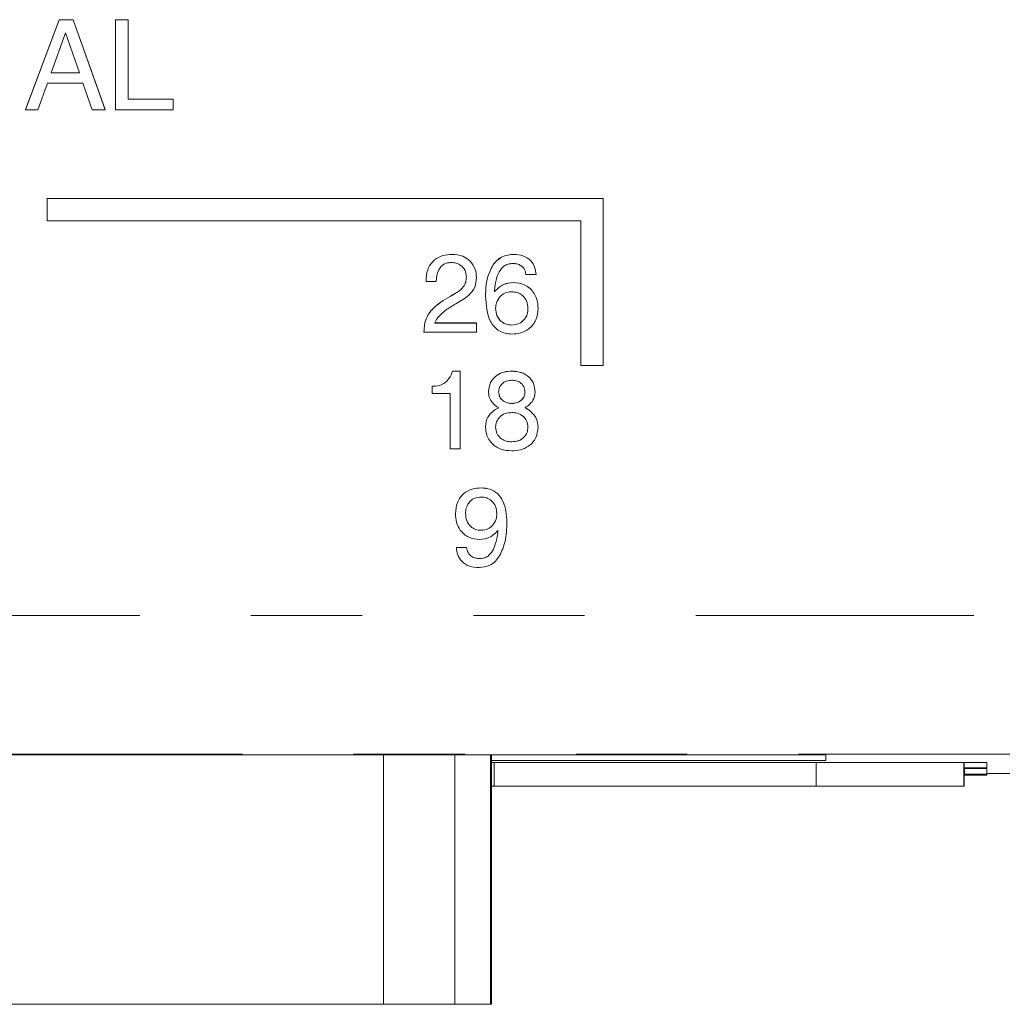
# Model space of a CAD drawing. Header units: inches. Extents: x 0.8 to 33.2, y 0.3 to 21.8.
# Tile 40 of 52: x 9.648 to 10.531, y 13.108 to 13.993. Entities that reach past the tile are written whole.
import ezdxf

# ---------------------------------------------------------------- set-up
doc = ezdxf.new("R2010")
doc.units = ezdxf.units.IN
doc.header["$MEASUREMENT"] = 0
doc.linetypes.add('PHANTOM', pattern=[0.5, 0.25, -0.05, 0.05, -0.05, 0.05, -0.05])

msp = doc.modelspace()

# ---------------------------------------------------------------- linework, layer by layer
at = {"color": 7, "linetype": 'Continuous', "lineweight": 15}
for p, q in [((9.6527, 13.91208), (9.68306, 13.99297)), ((9.6527, 13.91206), (9.68306, 13.99295)), ((9.68306, 13.99297), (9.6955, 13.99297)), ((9.68306, 13.99295), (9.68306, 13.99297)), ((9.68306, 13.99295), (9.6955, 13.99295)), ((9.6955, 13.99297), (9.72438, 13.91208)), ((9.6955, 13.99295), (9.6955, 13.99297)), ((9.6955, 13.99295), (9.72438, 13.91206)), ((9.7336, 13.99297), (9.745, 13.99297)), ((9.7336, 13.99295), (9.7336, 13.99297)), ((9.7336, 13.99295), (9.745, 13.99295)), ((9.7336, 13.91206), (9.7336, 13.99295)), ((9.745, 13.99295), (9.745, 13.99297)), ((9.745, 13.99295), (9.745, 13.92139)), ((9.68876, 13.98106), (9.67586, 13.94524)), ((9.68878, 13.98106), (9.68876, 13.98106)), ((9.7012, 13.94524), (9.68878, 13.98106)), ((9.67586, 13.94524), (9.7012, 13.94524)), ((9.67587, 13.94527), (9.7012, 13.94527)), ((9.67252, 13.93591), (9.66392, 13.91206)), ((9.70436, 13.93591), (9.67252, 13.93591)), ((9.71271, 13.91206), (9.70436, 13.93591)), ((9.745, 13.92141), (9.78545, 13.92141)), ((9.745, 13.92139), (9.78545, 13.92139)), ((9.78545, 13.92139), (9.78545, 13.92141)), ((9.78545, 13.92139), (9.78545, 13.91206)), ((9.6527, 13.91206), (9.6527, 13.91208)), ((9.66392, 13.91206), (9.6527, 13.91206)), ((9.72438, 13.91206), (9.71271, 13.91206)), ((9.72438, 13.91206), (9.72438, 13.91208)), ((9.78545, 13.91206), (9.7336, 13.91206)), ((10.17218, 13.83208), (9.67218, 13.83208)), ((9.67218, 13.83206), (9.67218, 13.83208)), ((9.67218, 13.83206), (9.67218, 13.81206)), ((10.17218, 13.83206), (9.67218, 13.83206)), ((10.17218, 13.83206), (10.17218, 13.83208)), ((10.17218, 13.68206), (10.17218, 13.83206)), ((9.67218, 13.81206), (10.15218, 13.81206)), ((10.15218, 13.81206), (10.15218, 13.68206)), ((10.03641, 13.78193), (10.03641, 13.78195)), ((10.09162, 13.78193), (10.09162, 13.78195)), ((10.05212, 13.77613), (10.05212, 13.77616)), ((10.07297, 13.77214), (10.07297, 13.77216)), ((10.0582, 13.76125), (10.0582, 13.76127)), ((10.11174, 13.76378), (10.10266, 13.76378)), ((10.11174, 13.76378), (10.11174, 13.76381)), ((10.01283, 13.75743), (10.01283, 13.75745)), ((10.0219, 13.75743), (10.01283, 13.75743)), ((10.09124, 13.75652), (10.09124, 13.75655)), ((10.03666, 13.74539), (10.03666, 13.74542)), ((10.06637, 13.74427), (10.06637, 13.7443)), ((10.11355, 13.73336), (10.11355, 13.73338)), ((10.02078, 13.72025), (10.0582, 13.72025)), ((10.02078, 13.72023), (10.0582, 13.72023)), ((10.0582, 13.72023), (10.0582, 13.72025)), ((10.0582, 13.72023), (10.0582, 13.71206)), ((10.08996, 13.71841), (10.08996, 13.71843)), ((10.01101, 13.71229), (10.01101, 13.71231)), ((10.01101, 13.71206), (10.01101, 13.71229)), ((10.0582, 13.71206), (10.01101, 13.71206)), ((10.15218, 13.68206), (10.17218, 13.68206)), ((10.03661, 13.67696), (10.04368, 13.67696)), ((10.03661, 13.67693), (10.03661, 13.67696)), ((10.03661, 13.67693), (10.04368, 13.67693)), ((10.04368, 13.67693), (10.04368, 13.67696)), ((10.04368, 13.67693), (10.04368, 13.60706)), ((10.08996, 13.67693), (10.08996, 13.67696)), ((10.01827, 13.66332), (10.01827, 13.66334)), ((10.01827, 13.65697), (10.01827, 13.66332)), ((10.02991, 13.6665), (10.02991, 13.66652)), ((10.03461, 13.65697), (10.01827, 13.65697)), ((10.03461, 13.60706), (10.03461, 13.65697)), ((10.06909, 13.65818), (10.06909, 13.6582)), ((10.11083, 13.65818), (10.11083, 13.6582)), ((10.08147, 13.65079), (10.08147, 13.65081)), ((10.08996, 13.6479), (10.08996, 13.64792)), ((10.0732, 13.64098), (10.0732, 13.641)), ((10.10678, 13.64092), (10.10678, 13.64094)), ((10.06637, 13.62697), (10.06637, 13.62699)), ((10.11355, 13.62695), (10.11355, 13.62698)), ((10.08993, 13.61341), (10.08993, 13.61344)), ((10.04368, 13.60706), (10.03461, 13.60706)), ((10.06244, 13.57193), (10.06244, 13.57196)), ((10.03927, 13.54882), (10.03927, 13.54885)), ((10.07255, 13.53805), (10.07255, 13.53807)), ((10.08555, 13.54129), (10.08555, 13.54132)), ((10.06241, 13.53382), (10.06241, 13.53384)), ((10.04018, 13.51842), (10.04926, 13.51842)), ((10.04018, 13.5184), (10.04018, 13.51842)), ((10.04018, 13.5184), (10.04926, 13.5184)), ((10.04926, 13.5184), (10.04926, 13.51842)), ((10.07349, 13.51691), (10.07349, 13.51693)), ((10.06142, 13.50841), (10.06142, 13.50844)), ((10.37218, 13.33183), (8.79218, 13.33183)), ((10.07165, 13.32694), (10.37218, 13.32694)), ((10.51698, 13.32492), (10.07165, 13.32492)), ((10.07409, 13.32492), (10.07409, 13.30361)), ((10.36353, 13.32492), (10.36353, 13.30361)), ((10.37218, 13.32694), (10.37218, 13.33183)), ((10.49653, 13.32492), (10.49653, 13.30361)), ((10.49667, 13.32492), (10.49667, 13.30361)), ((10.51698, 13.32027), (10.51698, 13.32492)), ((10.49667, 13.32027), (10.51698, 13.32027)), ((10.49698, 13.3187), (10.49667, 13.3187)), ((10.51698, 13.31961), (10.49698, 13.31961)), ((10.49698, 13.31461), (10.49698, 13.31961)), ((10.51698, 13.31461), (10.51698, 13.31961)), ((10.49698, 13.3137), (10.49667, 13.3137)), ((10.49667, 13.31352), (10.51698, 13.31352)), ((10.51698, 13.31461), (10.49698, 13.31461)), ((10.49698, 13.31461), (10.49698, 13.3137)), ((10.51698, 13.31506), (10.64305, 13.31506)), ((10.51698, 13.31352), (10.51698, 13.31461)), ((10.07409, 13.30361), (10.07165, 13.30361)), ((10.36353, 13.30361), (10.07409, 13.30361)), ((10.49653, 13.30361), (10.36353, 13.30361)), ((10.49667, 13.30361), (10.49653, 13.30361)), ((9.97474, 13.1076), (9.19559, 13.1076)), ((10.03875, 13.1076), (9.97474, 13.1076)), ((10.07067, 13.1076), (10.03875, 13.1076)), ((10.07165, 13.1076), (10.07067, 13.1076))]:
    msp.add_line(p, q, dxfattribs=at)
at = {"color": 7, "linetype": 'PHANTOM', "lineweight": 0}
for p, q in [((7.25539, 13.45707), (11.97335, 13.45707)), ((12.09779, 13.33262), (7.13094, 13.33262)), ((9.97474, 13.1076), (9.97474, 13.33183)), ((10.03875, 13.1076), (10.03875, 13.33183)), ((10.07067, 13.1076), (10.07067, 13.33183))]:
    msp.add_line(p, q, dxfattribs=at)
at = {"color": 7, "linetype": 'Continuous', "lineweight": 15}
for points, knots in [([(10.01283, 13.75745), (10.01302, 13.76109), (10.01341, 13.76835), (10.01942, 13.77706), (10.02788, 13.78142), (10.03356, 13.78178), (10.03641, 13.78195)], [0, 0, 0, 0, 0.2804628, 0.5591706, 0.7792012, 1, 1, 1, 1]), ([(10.01283, 13.75743), (10.01302, 13.76107), (10.01341, 13.76832), (10.01942, 13.77704), (10.02788, 13.7814), (10.03356, 13.78176), (10.03641, 13.78193)], [0, 0, 0, 0, 0.280466, 0.5591733, 0.7792017, 1, 1, 1, 1]), ([(10.03641, 13.78195), (10.03967, 13.78171), (10.0455, 13.78126), (10.05009, 13.77772), (10.05212, 13.77616)], [0, 0, 0, 0, 0.5598239, 1, 1, 1, 1]), ([(10.03641, 13.78193), (10.03967, 13.78168), (10.0455, 13.78124), (10.05009, 13.77769), (10.05212, 13.77613)], [0, 0, 0, 0, 0.5598239, 1, 1, 1, 1]), ([(10.07297, 13.77216), (10.07423, 13.77378), (10.07675, 13.77704), (10.08306, 13.78113), (10.08838, 13.78164), (10.09162, 13.78195)], [0, 0, 0, 0, 0.280641, 0.560957, 1, 1, 1, 1]), ([(10.07297, 13.77214), (10.07423, 13.77376), (10.07675, 13.77702), (10.08306, 13.78111), (10.08838, 13.78162), (10.09162, 13.78193)], [0, 0, 0, 0, 0.280641, 0.560957, 1, 1, 1, 1]), ([(10.09162, 13.78195), (10.09447, 13.78176), (10.10017, 13.78136), (10.10711, 13.7769), (10.11098, 13.77049), (10.11149, 13.76604), (10.11174, 13.76381)], [0, 0, 0, 0, 0.28043, 0.559509, 0.779468, 1, 1, 1, 1]), ([(10.09162, 13.78193), (10.09447, 13.78174), (10.10017, 13.78134), (10.10711, 13.77688), (10.11098, 13.77047), (10.11149, 13.76601), (10.11174, 13.76378)], [0, 0, 0, 0, 0.280431, 0.559512, 0.779471, 1, 1, 1, 1]), ([(10.03551, 13.77467), (10.03397, 13.77455), (10.03088, 13.77432), (10.02682, 13.77183), (10.02277, 13.76634), (10.02226, 13.76111), (10.0219, 13.75743)], [0, 0, 0, 0, 0.187132, 0.373703, 0.56081, 1, 1, 1, 1]), ([(10.04913, 13.76183), (10.04892, 13.7638), (10.0485, 13.76775), (10.04471, 13.77205), (10.04015, 13.77436), (10.03706, 13.77457), (10.03551, 13.77467)], [0, 0, 0, 0, 0.279647, 0.558895, 0.779184, 1, 1, 1, 1]), ([(10.05212, 13.77616), (10.05411, 13.77371), (10.05768, 13.76933), (10.05804, 13.76374), (10.0582, 13.76127)], [0, 0, 0, 0, 0.558598, 1, 1, 1, 1]), ([(10.05212, 13.77613), (10.05411, 13.77369), (10.05768, 13.76931), (10.05804, 13.76372), (10.0582, 13.76125)], [0, 0, 0, 0, 0.558598, 1, 1, 1, 1]), ([(10.06637, 13.7443), (10.06649, 13.74979), (10.06672, 13.75958), (10.07107, 13.76832), (10.07297, 13.77216)], [0, 0, 0, 0, 0.560689, 1, 1, 1, 1]), ([(10.06637, 13.74427), (10.06649, 13.74977), (10.06672, 13.75956), (10.07107, 13.7683), (10.07297, 13.77214)], [0, 0, 0, 0, 0.560689, 1, 1, 1, 1]), ([(10.09088, 13.77377), (10.08946, 13.77366), (10.0866, 13.77344), (10.08192, 13.77106), (10.07982, 13.768), (10.07853, 13.76614)], [0, 0, 0, 0, 0.28048, 0.560753, 1, 1, 1, 1]), ([(10.10266, 13.76378), (10.10237, 13.76538), (10.10178, 13.76856), (10.09856, 13.77199), (10.09468, 13.77357), (10.09215, 13.7737), (10.09088, 13.77377)], [0, 0, 0, 0, 0.2798023, 0.5584978, 0.7791219, 1, 1, 1, 1]), ([(10.03666, 13.74542), (10.04029, 13.74749), (10.04534, 13.75037), (10.04886, 13.75701), (10.04904, 13.76024), (10.04913, 13.76185)], [0, 0, 0, 0, 0.5596472, 0.7794761, 1, 1, 1, 1]), ([(10.03666, 13.74539), (10.04029, 13.74747), (10.04534, 13.75035), (10.04886, 13.75699), (10.04904, 13.76021), (10.04913, 13.76183)], [0, 0, 0, 0, 0.559643, 0.779471, 1, 1, 1, 1]), ([(10.0582, 13.76125), (10.05797, 13.75821), (10.05751, 13.75215), (10.05034, 13.74362), (10.0437, 13.73979), (10.03964, 13.73744)], [0, 0, 0, 0, 0.279668, 0.558605, 1, 1, 1, 1]), ([(10.07853, 13.76614), (10.07721, 13.76294), (10.07484, 13.75723), (10.07453, 13.75106), (10.07439, 13.74834)], [0, 0, 0, 0, 0.559019, 1, 1, 1, 1]), ([(10.07439, 13.74837), (10.07704, 13.75099), (10.08177, 13.75568), (10.08834, 13.75628), (10.09124, 13.75655)], [0, 0, 0, 0, 0.55907, 1, 1, 1, 1]), ([(10.07439, 13.74834), (10.07704, 13.75097), (10.08177, 13.75565), (10.08834, 13.75626), (10.09124, 13.75652)], [0, 0, 0, 0, 0.55907, 1, 1, 1, 1]), ([(10.09124, 13.75655), (10.09464, 13.75623), (10.10145, 13.75559), (10.10908, 13.74929), (10.11304, 13.74137), (10.11338, 13.73605), (10.11355, 13.73338)], [0, 0, 0, 0, 0.2798942, 0.5589551, 0.779199, 1, 1, 1, 1]), ([(10.09124, 13.75652), (10.09464, 13.75621), (10.10145, 13.75557), (10.10908, 13.74926), (10.11304, 13.74135), (10.11338, 13.73602), (10.11355, 13.73336)], [0, 0, 0, 0, 0.279893, 0.558953, 0.7792, 1, 1, 1, 1]), ([(10.01101, 13.71231), (10.01132, 13.71652), (10.01194, 13.72493), (10.02172, 13.73693), (10.03098, 13.74219), (10.03666, 13.74542)], [0, 0, 0, 0, 0.2797771, 0.558583, 1, 1, 1, 1]), ([(10.01101, 13.71229), (10.01132, 13.7165), (10.01194, 13.7249), (10.02172, 13.73691), (10.03098, 13.74217), (10.03666, 13.74539)], [0, 0, 0, 0, 0.279777, 0.558585, 1, 1, 1, 1]), ([(10.08993, 13.71025), (10.08599, 13.71073), (10.08007, 13.71146), (10.07407, 13.71666), (10.06748, 13.72635), (10.06686, 13.73632), (10.06637, 13.74427)], [0, 0, 0, 0, 0.249128, 0.374791, 0.500623, 1, 1, 1, 1]), ([(10.07948, 13.74413), (10.07815, 13.74233), (10.07576, 13.7391), (10.07554, 13.73512), (10.07544, 13.73336)], [0, 0, 0, 0, 0.55855, 1, 1, 1, 1]), ([(10.08996, 13.74836), (10.08775, 13.74816), (10.0838, 13.74781), (10.0808, 13.74526), (10.07948, 13.74413)], [0, 0, 0, 0, 0.559641, 1, 1, 1, 1]), ([(10.10448, 13.73336), (10.10428, 13.73556), (10.10388, 13.73995), (10.10009, 13.74503), (10.09514, 13.74796), (10.09169, 13.74822), (10.08996, 13.74836)], [0, 0, 0, 0, 0.2800068, 0.5592955, 0.7794443, 1, 1, 1, 1]), ([(10.03964, 13.73744), (10.03637, 13.73559), (10.03053, 13.7323), (10.02579, 13.72758), (10.0237, 13.7255)], [0, 0, 0, 0, 0.560511, 1, 1, 1, 1]), ([(10.07544, 13.73338), (10.07564, 13.73118), (10.07604, 13.7268), (10.07985, 13.72173), (10.08479, 13.71883), (10.08824, 13.71857), (10.08996, 13.71843)], [0, 0, 0, 0, 0.280011, 0.559327, 0.779494, 1, 1, 1, 1]), ([(10.07544, 13.73336), (10.07564, 13.73116), (10.07604, 13.72678), (10.07985, 13.72171), (10.08479, 13.71881), (10.08824, 13.71854), (10.08996, 13.71841)], [0, 0, 0, 0, 0.2800056, 0.5593229, 0.7794932, 1, 1, 1, 1]), ([(10.11355, 13.73336), (10.11323, 13.72986), (10.11259, 13.72287), (10.10624, 13.71495), (10.09815, 13.71079), (10.09267, 13.71043), (10.08993, 13.71025)], [0, 0, 0, 0, 0.279947, 0.558985, 0.779237, 1, 1, 1, 1]), ([(10.08996, 13.71843), (10.09216, 13.71866), (10.09655, 13.7191), (10.10144, 13.72318), (10.10413, 13.72821), (10.10436, 13.73166), (10.10448, 13.73338)], [0, 0, 0, 0, 0.279752, 0.559024, 0.779317, 1, 1, 1, 1]), ([(10.08996, 13.71841), (10.09216, 13.71864), (10.09655, 13.71908), (10.10144, 13.72315), (10.10413, 13.72819), (10.10436, 13.73163), (10.10448, 13.73336)], [0, 0, 0, 0, 0.279752, 0.559024, 0.779317, 1, 1, 1, 1]), ([(10.0237, 13.7255), (10.02306, 13.72457), (10.02192, 13.72291), (10.02113, 13.72105), (10.02078, 13.72023)], [0, 0, 0, 0, 0.559688, 1, 1, 1, 1]), ([(10.02991, 13.66652), (10.0316, 13.66819), (10.03463, 13.67118), (10.036, 13.67519), (10.03661, 13.67696)], [0, 0, 0, 0, 0.558698, 1, 1, 1, 1]), ([(10.02991, 13.6665), (10.0316, 13.66817), (10.03463, 13.67116), (10.036, 13.67517), (10.03661, 13.67693)], [0, 0, 0, 0, 0.558694, 1, 1, 1, 1]), ([(10.06909, 13.6582), (10.06941, 13.66117), (10.07006, 13.66711), (10.076, 13.67342), (10.08299, 13.67656), (10.08764, 13.67682), (10.08996, 13.67696)], [0, 0, 0, 0, 0.279434, 0.558509, 0.778992, 1, 1, 1, 1]), ([(10.06909, 13.65818), (10.06941, 13.66115), (10.07006, 13.66709), (10.076, 13.67339), (10.08299, 13.67654), (10.08764, 13.6768), (10.08996, 13.67693)], [0, 0, 0, 0, 0.279434, 0.558512, 0.778992, 1, 1, 1, 1]), ([(10.08996, 13.67696), (10.09292, 13.67674), (10.09883, 13.6763), (10.10601, 13.67172), (10.11027, 13.66518), (10.11064, 13.66053), (10.11083, 13.6582)], [0, 0, 0, 0, 0.2805066, 0.5598297, 0.7796685, 1, 1, 1, 1]), ([(10.08996, 13.67693), (10.09292, 13.67672), (10.09883, 13.67628), (10.10601, 13.6717), (10.11027, 13.66516), (10.11064, 13.6605), (10.11083, 13.65818)], [0, 0, 0, 0, 0.280507, 0.55983, 0.779668, 1, 1, 1, 1]), ([(10.01827, 13.66334), (10.0206, 13.66341), (10.02476, 13.66353), (10.02834, 13.66561), (10.02991, 13.66652)], [0, 0, 0, 0, 0.560331, 1, 1, 1, 1]), ([(10.01827, 13.66332), (10.0206, 13.66339), (10.02476, 13.6635), (10.02834, 13.66558), (10.02991, 13.6665)], [0, 0, 0, 0, 0.560328, 1, 1, 1, 1]), ([(10.08996, 13.66877), (10.0883, 13.66864), (10.08499, 13.66838), (10.081, 13.66581), (10.07851, 13.66222), (10.07828, 13.65961), (10.07816, 13.6583)], [0, 0, 0, 0, 0.280376, 0.559783, 0.779706, 1, 1, 1, 1]), ([(10.10176, 13.6583), (10.10155, 13.65996), (10.10115, 13.66329), (10.09777, 13.66676), (10.09386, 13.66853), (10.09126, 13.66869), (10.08996, 13.66877)], [0, 0, 0, 0, 0.279216, 0.558557, 0.779108, 1, 1, 1, 1]), ([(10.07487, 13.64615), (10.073, 13.64804), (10.06966, 13.65141), (10.06926, 13.65611), (10.06909, 13.65818)], [0, 0, 0, 0, 0.558805, 1, 1, 1, 1]), ([(10.07816, 13.65832), (10.07833, 13.65671), (10.07863, 13.65383), (10.0806, 13.65173), (10.08147, 13.65081)], [0, 0, 0, 0, 0.559244, 1, 1, 1, 1]), ([(10.07816, 13.6583), (10.07833, 13.65669), (10.07863, 13.65381), (10.0806, 13.65171), (10.08147, 13.65079)], [0, 0, 0, 0, 0.559244, 1, 1, 1, 1]), ([(10.08996, 13.64792), (10.09162, 13.64804), (10.09492, 13.64829), (10.09891, 13.65085), (10.10141, 13.65442), (10.10164, 13.65702), (10.10176, 13.65832)], [0, 0, 0, 0, 0.280403, 0.559964, 0.779783, 1, 1, 1, 1]), ([(10.08996, 13.6479), (10.09162, 13.64802), (10.09492, 13.64827), (10.09891, 13.65083), (10.10141, 13.6544), (10.10164, 13.657), (10.10176, 13.6583)], [0, 0, 0, 0, 0.280403, 0.559964, 0.779783, 1, 1, 1, 1]), ([(10.11083, 13.65818), (10.11052, 13.65553), (10.10996, 13.6508), (10.10652, 13.64758), (10.105, 13.64615)], [0, 0, 0, 0, 0.558891, 1, 1, 1, 1]), ([(10.0732, 13.641), (10.07407, 13.64166), (10.07563, 13.64284), (10.0774, 13.64368), (10.07818, 13.64405)], [0, 0, 0, 0, 0.5597032, 1, 1, 1, 1]), ([(10.0732, 13.64098), (10.07407, 13.64164), (10.07563, 13.64282), (10.0774, 13.64366), (10.07818, 13.64403)], [0, 0, 0, 0, 0.559716, 1, 1, 1, 1]), ([(10.07818, 13.64403), (10.07754, 13.64439), (10.07641, 13.64505), (10.07534, 13.64581), (10.07487, 13.64615)], [0, 0, 0, 0, 0.559931, 1, 1, 1, 1]), ([(10.08147, 13.65081), (10.08292, 13.64985), (10.08551, 13.64813), (10.0886, 13.64798), (10.08996, 13.64792)], [0, 0, 0, 0, 0.558599, 1, 1, 1, 1]), ([(10.08147, 13.65079), (10.08292, 13.64983), (10.08551, 13.64811), (10.0886, 13.64796), (10.08996, 13.6479)], [0, 0, 0, 0, 0.5585943, 1, 1, 1, 1]), ([(10.105, 13.64615), (10.10442, 13.64572), (10.10336, 13.64494), (10.10221, 13.64433), (10.1017, 13.64407)], [0, 0, 0, 0, 0.559835, 1, 1, 1, 1]), ([(10.1017, 13.64409), (10.1027, 13.64359), (10.10449, 13.6427), (10.10608, 13.64148), (10.10678, 13.64094)], [0, 0, 0, 0, 0.559767, 1, 1, 1, 1]), ([(10.1017, 13.64407), (10.1027, 13.64357), (10.10449, 13.64267), (10.10608, 13.64146), (10.10678, 13.64092)], [0, 0, 0, 0, 0.559767, 1, 1, 1, 1]), ([(10.06637, 13.62699), (10.06673, 13.63007), (10.06739, 13.6356), (10.07142, 13.63934), (10.0732, 13.641)], [0, 0, 0, 0, 0.558843, 1, 1, 1, 1]), ([(10.06637, 13.62697), (10.06673, 13.63005), (10.06739, 13.63557), (10.07142, 13.63932), (10.0732, 13.64098)], [0, 0, 0, 0, 0.558843, 1, 1, 1, 1]), ([(10.08993, 13.63973), (10.08787, 13.63957), (10.08374, 13.63924), (10.07885, 13.63591), (10.07584, 13.6314), (10.07558, 13.62815), (10.07544, 13.62653)], [0, 0, 0, 0, 0.280296, 0.559729, 0.779718, 1, 1, 1, 1]), ([(10.10041, 13.63606), (10.09863, 13.63728), (10.09545, 13.63946), (10.09162, 13.63965), (10.08993, 13.63973)], [0, 0, 0, 0, 0.558633, 1, 1, 1, 1]), ([(10.10448, 13.62653), (10.10428, 13.62856), (10.10391, 13.63219), (10.10148, 13.63487), (10.10041, 13.63606)], [0, 0, 0, 0, 0.559332, 1, 1, 1, 1]), ([(10.10678, 13.64094), (10.10896, 13.63876), (10.11287, 13.63485), (10.11335, 13.62939), (10.11355, 13.62698)], [0, 0, 0, 0, 0.5588121, 1, 1, 1, 1]), ([(10.10678, 13.64092), (10.10896, 13.63873), (10.11287, 13.63482), (10.11335, 13.62936), (10.11355, 13.62695)], [0, 0, 0, 0, 0.5588121, 1, 1, 1, 1]), ([(10.08993, 13.60525), (10.08654, 13.6055), (10.07978, 13.60601), (10.07167, 13.61143), (10.06697, 13.61899), (10.06657, 13.62431), (10.06637, 13.62697)], [0, 0, 0, 0, 0.280388, 0.559632, 0.779561, 1, 1, 1, 1]), ([(10.07544, 13.62655), (10.07568, 13.62449), (10.07617, 13.62037), (10.08028, 13.61601), (10.0851, 13.61374), (10.08832, 13.61354), (10.08993, 13.61344)], [0, 0, 0, 0, 0.279301, 0.558684, 0.77911, 1, 1, 1, 1]), ([(10.07544, 13.62653), (10.07568, 13.62447), (10.07617, 13.62035), (10.08028, 13.61599), (10.0851, 13.61372), (10.08832, 13.61352), (10.08993, 13.61341)], [0, 0, 0, 0, 0.279301, 0.558683, 0.779111, 1, 1, 1, 1]), ([(10.11355, 13.62695), (10.1132, 13.62356), (10.1125, 13.61676), (10.10588, 13.60941), (10.0979, 13.60572), (10.09259, 13.6054), (10.08993, 13.60525)], [0, 0, 0, 0, 0.27962, 0.558662, 0.779069, 1, 1, 1, 1]), ([(10.08993, 13.61344), (10.09199, 13.6136), (10.09611, 13.61392), (10.10103, 13.6172), (10.10406, 13.62169), (10.10434, 13.62493), (10.10448, 13.62655)], [0, 0, 0, 0, 0.280379, 0.55986, 0.779801, 1, 1, 1, 1]), ([(10.08993, 13.61341), (10.09199, 13.61358), (10.09611, 13.6139), (10.10103, 13.61718), (10.10406, 13.62167), (10.10434, 13.62491), (10.10448, 13.62653)], [0, 0, 0, 0, 0.280379, 0.559855, 0.779796, 1, 1, 1, 1]), ([(10.03927, 13.54885), (10.03958, 13.55231), (10.04018, 13.55923), (10.04633, 13.56717), (10.0543, 13.57141), (10.05973, 13.57177), (10.06244, 13.57196)], [0, 0, 0, 0, 0.2800735, 0.5591591, 0.7792999, 1, 1, 1, 1]), ([(10.03927, 13.54882), (10.03958, 13.55229), (10.04018, 13.55921), (10.04633, 13.56715), (10.0543, 13.57139), (10.05973, 13.57175), (10.06244, 13.57193)], [0, 0, 0, 0, 0.280077, 0.559159, 0.779301, 1, 1, 1, 1]), ([(10.06244, 13.57196), (10.06516, 13.57175), (10.07059, 13.57135), (10.07772, 13.56692), (10.08453, 13.55702), (10.08513, 13.54779), (10.08555, 13.54132)], [0, 0, 0, 0, 0.187112, 0.37369, 0.56069, 1, 1, 1, 1]), ([(10.06244, 13.57193), (10.06516, 13.57173), (10.07059, 13.57133), (10.07772, 13.56689), (10.08453, 13.557), (10.08513, 13.54777), (10.08555, 13.54129)], [0, 0, 0, 0, 0.187112, 0.37369, 0.56069, 1, 1, 1, 1]), ([(10.06241, 13.56377), (10.06025, 13.56354), (10.05592, 13.56307), (10.05119, 13.55893), (10.04868, 13.55391), (10.04846, 13.55052), (10.04835, 13.54882)], [0, 0, 0, 0, 0.27962, 0.558843, 0.779218, 1, 1, 1, 1]), ([(10.07648, 13.54882), (10.0763, 13.55099), (10.07593, 13.55531), (10.07233, 13.56039), (10.06751, 13.56336), (10.06411, 13.56363), (10.06241, 13.56377)], [0, 0, 0, 0, 0.280207, 0.55956, 0.77959, 1, 1, 1, 1]), ([(10.06112, 13.52566), (10.05775, 13.52599), (10.05102, 13.52666), (10.04358, 13.53305), (10.03977, 13.54091), (10.03944, 13.54618), (10.03927, 13.54882)], [0, 0, 0, 0, 0.279718, 0.558839, 0.779127, 1, 1, 1, 1]), ([(10.04835, 13.54885), (10.04853, 13.54668), (10.04889, 13.54235), (10.0525, 13.53726), (10.05731, 13.53426), (10.06071, 13.53398), (10.06241, 13.53384)], [0, 0, 0, 0, 0.2802261, 0.5596368, 0.7795827, 1, 1, 1, 1]), ([(10.04835, 13.54882), (10.04853, 13.54666), (10.04889, 13.54233), (10.0525, 13.53724), (10.05731, 13.53423), (10.06071, 13.53396), (10.06241, 13.53382)], [0, 0, 0, 0, 0.280226, 0.559637, 0.779583, 1, 1, 1, 1]), ([(10.07255, 13.53807), (10.07385, 13.53988), (10.07618, 13.54313), (10.07639, 13.5471), (10.07648, 13.54885)], [0, 0, 0, 0, 0.558572, 1, 1, 1, 1]), ([(10.07255, 13.53805), (10.07385, 13.53986), (10.07618, 13.54311), (10.07639, 13.54707), (10.07648, 13.54882)], [0, 0, 0, 0, 0.558583, 1, 1, 1, 1]), ([(10.06241, 13.53384), (10.06457, 13.53404), (10.06842, 13.53439), (10.07129, 13.53694), (10.07255, 13.53807)], [0, 0, 0, 0, 0.55951, 1, 1, 1, 1]), ([(10.06241, 13.53382), (10.06457, 13.53402), (10.06842, 13.53437), (10.07129, 13.53692), (10.07255, 13.53805)], [0, 0, 0, 0, 0.5595151, 1, 1, 1, 1]), ([(10.08555, 13.54129), (10.08543, 13.53536), (10.08522, 13.52478), (10.08093, 13.51514), (10.07905, 13.51091)], [0, 0, 0, 0, 0.560684, 1, 1, 1, 1]), ([(10.07749, 13.53355), (10.07491, 13.53103), (10.07029, 13.52653), (10.06393, 13.52592), (10.06112, 13.52566)], [0, 0, 0, 0, 0.559253, 1, 1, 1, 1]), ([(10.07349, 13.51693), (10.07462, 13.51995), (10.07664, 13.52534), (10.07723, 13.53106), (10.07749, 13.53358)], [0, 0, 0, 0, 0.5594927, 1, 1, 1, 1]), ([(10.07349, 13.51691), (10.07462, 13.51992), (10.07664, 13.52531), (10.07723, 13.53103), (10.07749, 13.53355)], [0, 0, 0, 0, 0.559493, 1, 1, 1, 1]), ([(10.06057, 13.50025), (10.0577, 13.50044), (10.05196, 13.50082), (10.04495, 13.50525), (10.04095, 13.51166), (10.04044, 13.51615), (10.04018, 13.5184)], [0, 0, 0, 0, 0.280452, 0.559549, 0.779486, 1, 1, 1, 1]), ([(10.04926, 13.51842), (10.04958, 13.5168), (10.05021, 13.51356), (10.0536, 13.51017), (10.05756, 13.50863), (10.06013, 13.5085), (10.06142, 13.50844)], [0, 0, 0, 0, 0.279844, 0.558754, 0.779119, 1, 1, 1, 1]), ([(10.04926, 13.5184), (10.04958, 13.51677), (10.05021, 13.51353), (10.0536, 13.51015), (10.05756, 13.50861), (10.06013, 13.50848), (10.06142, 13.50841)], [0, 0, 0, 0, 0.2798451, 0.5587552, 0.7791177, 1, 1, 1, 1]), ([(10.07905, 13.51091), (10.07785, 13.5092), (10.07546, 13.50577), (10.06928, 13.50122), (10.06387, 13.50062), (10.06057, 13.50025)], [0, 0, 0, 0, 0.280908, 0.561345, 1, 1, 1, 1]), ([(10.06142, 13.50844), (10.06288, 13.50857), (10.0658, 13.50883), (10.07037, 13.5117), (10.07231, 13.51495), (10.07349, 13.51693)], [0, 0, 0, 0, 0.280142, 0.560241, 1, 1, 1, 1]), ([(10.06142, 13.50841), (10.06288, 13.50855), (10.0658, 13.50881), (10.07037, 13.51168), (10.07231, 13.51493), (10.07349, 13.51691)], [0, 0, 0, 0, 0.280142, 0.560241, 1, 1, 1, 1])]:
    msp.add_open_spline(points, degree=3, knots=knots, dxfattribs=at)
msp.add_open_spline([(10.07165, 13.1076), (10.07165, 13.33183)], degree=1, dxfattribs=at)

doc.saveas('drawing.dxf')
